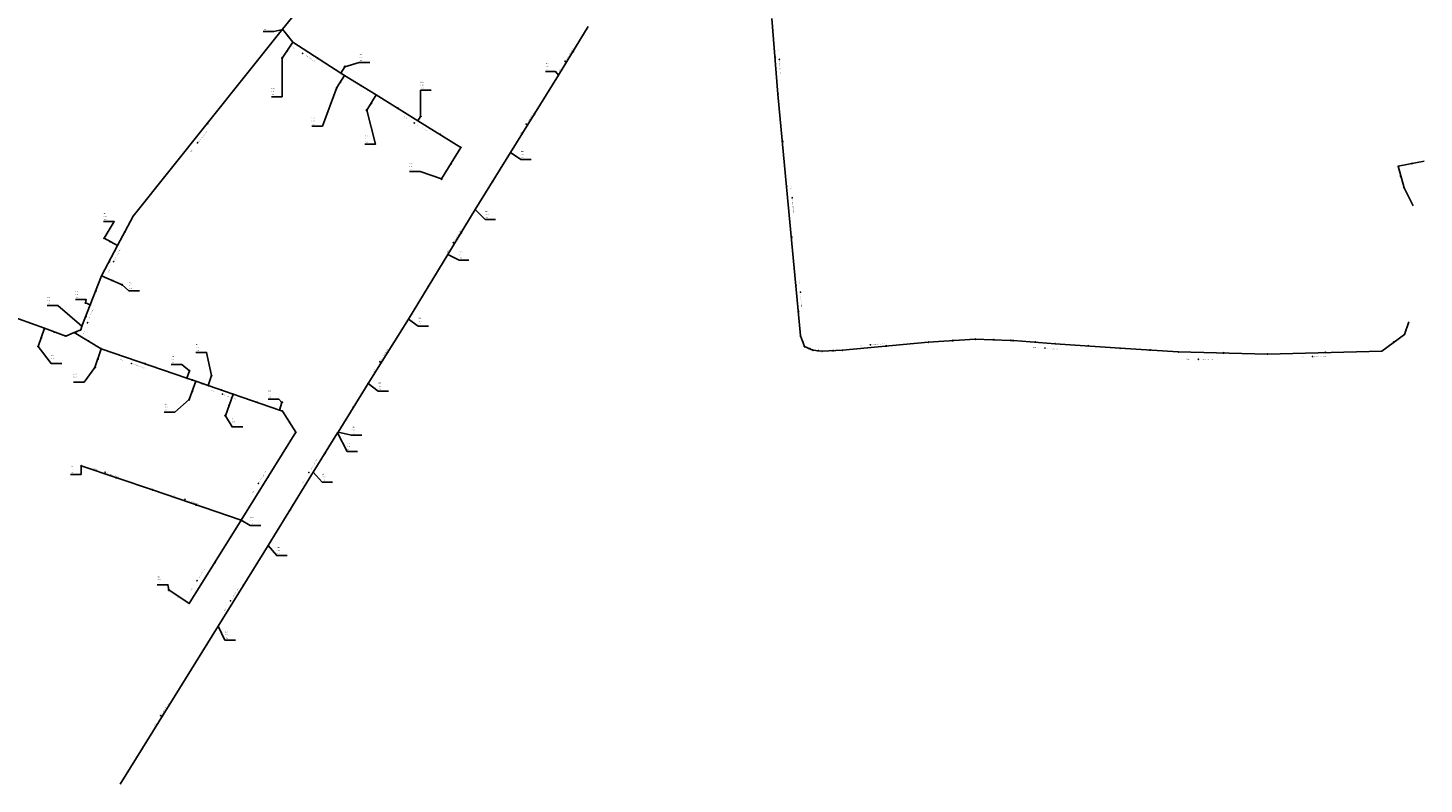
# Model space of a CAD drawing. Extents: x 2409492 to 2410491, y 5786567 to 5787215.
# Tile 2 of 3: x 2409882 to 2410491, y 5786567 to 5786897. Entities that reach past the tile are written whole.
import ezdxf

# ---------------------------------------------------------------- set-up
doc = ezdxf.new("R2010")
doc.units = 0
for name, color, linetype in [('DRUCK-DECKELH', 240, 'Continuous'), ('DRUCK-FLUßRICH', 240, 'Continuous'), ('DRUCK-HALTUNGE', 240, 'Continuous'), ('DRUCK-ROHRD-M', 240, 'Continuous'), ('DRUCK-ROHRMAT', 240, 'Continuous'), ('DRUCK-SCHACHTN', 240, 'Continuous'), ('DRUCK-SCHAECHT', 240, 'Continuous'), ('DRUCK-SOHLENH', 240, 'Continuous'), ('LINIE-TOP', 2, 'Continuous'), ('R-FLUßRBICHTUNG', 170, 'Continuous'), ('R-ROHRD', 170, 'Continuous')]:
    doc.layers.add(name, color=color, linetype=linetype)
doc.styles.add('SIMPLEX', font='CONTINUOUS')

# ---------------------------------------------------------------- blocks, each defined once
blk = doc.blocks.new('140')
at = {"layer": 'R-FLUßRBICHTUNG'}
for points in [[(0, 0, 0), (6.9, 1, 0), (7, 0, 0), (0, 0, 0)], [(0.141, 0, 0), (0.165, 0.024, 0)], [(0.331, 0.048, 0), (0.283, 0, 0)], [(0.424, 0, 0), (0.496, 0.072, 0)], [(0.662, 0.096, 0), (0.566, 0, 0)], [(0.707, 0, 0), (0.827, 0.12, 0)], [(0.992, 0.144, 0), (0.849, 0, 0)], [(0.99, 0, 0), (1.158, 0.168, 0)], [(1.323, 0.192, 0), (1.131, 0, 0)], [(1.273, 0, 0), (1.489, 0.216, 0)], [(1.654, 0.24, 0), (1.414, 0, 0)], [(1.556, 0, 0), (1.819, 0.264, 0)], [(1.985, 0.288, 0), (1.697, 0, 0)], [(1.838, 0, 0), (2.15, 0.312, 0)], [(2.315, 0.336, 0), (1.98, 0, 0)], [(2.121, 0, 0), (2.481, 0.36, 0)], [(2.646, 0.384, 0), (2.263, 0, 0)], [(2.404, 0, 0), (2.812, 0.407, 0)], [(2.977, 0.431, 0), (2.546, 0, 0)], [(2.687, 0, 0), (3.142, 0.455, 0)], [(3.308, 0.479, 0), (2.828, 0, 0)], [(2.97, 0, 0), (3.473, 0.503, 0)], [(3.639, 0.527, 0), (3.111, 0, 0)], [(3.253, 0, 0), (3.804, 0.551, 0)], [(3.969, 0.575, 0), (3.394, 0, 0)], [(3.536, 0, 0), (4.135, 0.599, 0)], [(4.3, 0.623, 0), (3.677, 0, 0)], [(3.818, 0, 0), (4.466, 0.647, 0)], [(4.631, 0.671, 0), (3.96, 0, 0)], [(4.101, 0, 0), (4.796, 0.695, 0)], [(4.962, 0.719, 0), (4.243, 0, 0)], [(4.384, 0, 0), (5.127, 0.743, 0)], [(5.293, 0.767, 0), (4.525, 0, 0)], [(4.667, 0, 0), (5.458, 0.791, 0)], [(5.623, 0.815, 0), (4.808, 0, 0)], [(4.95, 0, 0), (5.789, 0.839, 0)], [(5.954, 0.863, 0), (5.091, 0, 0)], [(5.233, 0, 0), (6.119, 0.887, 0)], [(6.285, 0.911, 0), (5.374, 0, 0)], [(5.515, 0, 0), (6.45, 0.935, 0)], [(6.616, 0.959, 0), (5.657, 0, 0)], [(5.798, 0, 0), (6.781, 0.983, 0)], [(6.904, 0.964, 0), (5.94, 0, 0)], [(6.081, 0, 0), (6.916, 0.835, 0)], [(6.929, 0.707, 0), (6.223, 0, 0)], [(6.364, 0, 0), (6.942, 0.578, 0)], [(6.955, 0.45, 0), (6.505, 0, 0)], [(6.647, 0, 0), (6.968, 0.321, 0)], [(6.981, 0.193, 0), (6.788, 0, 0)], [(6.93, 0, 0), (6.994, 0.064, 0)]]:
    blk.add_polyline3d(points, dxfattribs=at)
blk = doc.blocks.new('147')
at = {"linetype": 'Continuous'}
blk.add_circle((0, 0), 1.25, dxfattribs=at)
at = {"layer": 'R-ROHRD'}
blk.add_polyline3d([(-1.25, -1.25, 0), (1.25, 1.25, 0)], dxfattribs=at)
blk = doc.blocks.new('1002')
at = {"linetype": 'Continuous'}
for start, end in [(359.999977, 180.000023), (29.999995, 90.000023), (180.000023, 359.999977), (210.000012, 269.999977)]:
    blk.add_arc((0, 0), 2.5, start, end, dxfattribs=at)
at = {"layer": 'DRUCK-SCHAECHT'}
for points in [[(0, 2.5, 0), (0, -2.5, 0)], [(2.165, 1.25, 0), (0, 1.25, 0), (0, 2.5, 0)], [(-2.165, -1.25, 0), (0, -1.25, 0), (0, -2.5, 0)]]:
    blk.add_polyline3d(points, dxfattribs=at)
blk = doc.blocks.new('1008')
at = {"linetype": 'Continuous'}
for start, end in [(359.99995, 180.00005), (180.00005, 359.99995)]:
    blk.add_arc((0, 0), 1.25, start, end, dxfattribs=at)
blk = doc.blocks.new('122')
at = {"linetype": 'Continuous'}
blk.add_circle((0, 0), 1.25, dxfattribs=at)

msp = doc.modelspace()

# ---------------------------------------------------------------- linework, layer by layer
at = {"layer": 'DRUCK-HALTUNGE'}
for points in [[(2409993.12, 5786896.21, 0), (2410002.92, 5786908.23, 0)], [(2409928.03, 5786814.74, 0), (2409993.12, 5786896.21, 0)], [(2409997.62, 5786890.59, 0), (2409993.12, 5786896.21, 0)], [(2409993.37, 5786896.06, 0), (2409993.12, 5786896.21, 0)], [(2410113.49, 5786876.28, 0), (2410126.43, 5786897.4, 0)], [(2410209.06, 5786867.92, 0), (2410206.39, 5786900.94, 0)], [(2409993.01, 5786883.66, 0), (2409997.62, 5786890.59, 0)], [(2410018.61, 5786877.02, 0), (2409997.62, 5786890.59, 0)], [(2410020.35, 5786879.89, 0), (2410018.61, 5786877.02, 0)], [(2410020.13, 5786876.09, 0), (2410018.61, 5786877.02, 0)], [(2410016.89, 5786870.79, 0), (2410020.13, 5786876.09, 0)], [(2410033.92, 5786867.6, 0), (2410020.13, 5786876.09, 0)], [(2410092.58, 5786842.53, 0), (2410113.49, 5786876.28, 0)], [(2410029.85, 5786860.95, 0), (2410033.92, 5786867.6, 0)], [(2410052.21, 5786856.34, 0), (2410033.92, 5786867.6, 0)], [(2410212.85, 5786827.55, 0), (2410209.06, 5786867.92, 0)], [(2410053.36, 5786858.2, 0), (2410052.21, 5786856.34, 0)], [(2410070.9, 5786844.74, 0), (2410052.21, 5786856.34, 0)], [(2410062.48, 5786830.99, 0), (2410070.9, 5786844.74, 0)], [(2410077.12, 5786817.68, 0), (2410092.58, 5786842.53, 0)], [(2410490.63, 5786838.73, 0), (2410479.39, 5786836.5, 0)], [(2410479.39, 5786836.5, 0), (2410481.9, 5786827.09, 0)], [(2410216.93, 5786784.45, 0), (2410212.85, 5786827.55, 0)], [(2410481.9, 5786827.09, 0), (2410485.92, 5786819.25, 0)], [(2410065.25, 5786798.02, 0), (2410077.12, 5786817.68, 0)], [(2409921.34, 5786802.01, 0), (2409928.03, 5786814.74, 0)], [(2409915.48, 5786805.16, 0), (2409921.34, 5786802.01, 0)], [(2409914.35, 5786788.7, 0), (2409921.34, 5786802.01, 0)], [(2410048.06, 5786769.89, 0), (2410065.25, 5786798.02, 0)], [(2409907.39, 5786776.94, 0), (2409909.43, 5786776.14, 0), (2409914.35, 5786788.7, 0)], [(2409923.34, 5786784.82, 0), (2409914.35, 5786788.7, 0)], [(2410218.88, 5786762.56, 0), (2410216.93, 5786784.45, 0)], [(2409866.59, 5786774.02, 0), (2409889.42, 5786765.88, 0)], [(2409905.22, 5786765.17, 0), (2409905.78, 5786766.83, 0), (2409909.43, 5786776.14, 0)], [(2410030.48, 5786741.82, 0), (2410048.06, 5786769.89, 0)], [(2410483.96, 5786768.76, 0), (2410482.04, 5786763.2, 0)], [(2409886.7, 5786758, 0), (2409889.42, 5786765.88, 0)], [(2409889.42, 5786765.88, 0), (2409898.72, 5786762.49, 0)], [(2409898.72, 5786762.49, 0), (2409902.45, 5786764.03, 0), (2409905.22, 5786765.17, 0)], [(2409914.22, 5786756.94, 0), (2409902.45, 5786764.03, 0)], [(2410220.59, 5786757.9, 0), (2410218.88, 5786762.56, 0)], [(2410482.04, 5786763.2, 0), (2410472.21, 5786755.94, 0)], [(2409911.46, 5786748.84, 0), (2409914.22, 5786756.94, 0)], [(2409952.6, 5786747.36, 0), (2409951.55, 5786744.12, 0), (2409914.22, 5786756.94, 0)], [(2410224.31, 5786756.35, 0), (2410220.59, 5786757.9, 0)], [(2410228.32, 5786755.9, 0), (2410224.31, 5786756.35, 0)], [(2410237.24, 5786756.32, 0), (2410228.32, 5786755.9, 0)], [(2410274.6, 5786759.85, 0), (2410237.24, 5786756.32, 0)], [(2410295.04, 5786761.15, 0), (2410274.6, 5786759.85, 0)], [(2410310.38, 5786760.63, 0), (2410295.04, 5786761.15, 0)], [(2410311.69, 5786760.52, 0), (2410310.38, 5786760.63, 0)], [(2410329.91, 5786759.17, 0), (2410311.69, 5786760.52, 0)], [(2410358.16, 5786757.21, 0), (2410329.91, 5786759.17, 0)], [(2410383.52, 5786755.57, 0), (2410358.16, 5786757.21, 0)], [(2410422.44, 5786754.63, 0), (2410383.52, 5786755.57, 0)], [(2410472.21, 5786755.94, 0), (2410422.44, 5786754.63, 0)], [(2409955.34, 5786742.81, 0), (2409951.55, 5786744.12, 0)], [(2409962.28, 5786745.27, 0), (2409960.81, 5786740.93, 0), (2409955.34, 5786742.81, 0)], [(2409952.52, 5786734.85, 0), (2409955.34, 5786742.81, 0)], [(2409971.6, 5786737.23, 0), (2409960.81, 5786740.93, 0)], [(2409968.28, 5786727.79, 0), (2409971.6, 5786737.23, 0)], [(2409991.81, 5786730.24, 0), (2409971.6, 5786737.23, 0)], [(2410017.4, 5786720.58, 0), (2410030.48, 5786741.82, 0)], [(2409992.93, 5786733.6, 0), (2409991.81, 5786730.24, 0)], [(2409993.14, 5786729.77, 0), (2409991.81, 5786730.24, 0)], [(2409999.01, 5786720.57, 0), (2409993.14, 5786729.77, 0)], [(2409975.12, 5786682.26, 0), (2409999.01, 5786720.57, 0)], [(2410006.56, 5786703.13, 0), (2410017.17, 5786720.31, 0)], [(2410017.17, 5786720.31, 0), (2410017.4, 5786720.58, 0)], [(2409905.5, 5786705.9, 0), (2409936.48, 5786695.48, 0)], [(2409986.92, 5786671.23, 0), (2410006.56, 5786703.13, 0)], [(2409936.48, 5786695.48, 0), (2409975.12, 5786682.26, 0)], [(2409952.56, 5786646.02, 0), (2409975.12, 5786682.26, 0)], [(2409965.15, 5786636.03, 0), (2409986.92, 5786671.23, 0)], [(2409943.66, 5786651.85, 0), (2409952.56, 5786646.02, 0)], [(2409922.49, 5786567.26, 0), (2409965.15, 5786636.03, 0)]]:
    msp.add_polyline3d(points, dxfattribs=at)
at = {"layer": 'DRUCK-SCHACHTN'}
for points in [[(2409993.37, 5786896.06, 0), (2409989.437, 5786895.263, 0), (2409984.802, 5786895.263, 0)], [(2409993.01, 5786883.66, 0), (2409992.973, 5786866.831, 0), (2409988.338, 5786866.831, 0)], [(2410020.35, 5786879.89, 0), (2410026.624, 5786881.747, 0), (2410031.259, 5786881.747, 0)], [(2410113.49, 5786876.28, 0), (2410112.191, 5786877.773, 0), (2410107.826, 5786877.773, 0)], [(2410016.89, 5786870.79, 0), (2410010.534, 5786854.033, 0), (2410005.899, 5786854.033, 0)], [(2410053.36, 5786858.2, 0), (2410053.373, 5786869.651, 0), (2410058.008, 5786869.651, 0)], [(2410029.85, 5786860.95, 0), (2410033.752, 5786846.189, 0), (2410029.117, 5786846.189, 0)], [(2410092.58, 5786842.53, 0), (2410097.056, 5786839.4, 0), (2410101.511, 5786839.4, 0)], [(2410062.48, 5786830.99, 0), (2410053.105, 5786834.258, 0), (2410048.47, 5786834.258, 0)], [(2410077.12, 5786817.68, 0), (2410081.511, 5786813.253, 0), (2410085.966, 5786813.253, 0)], [(2409915.48, 5786805.16, 0), (2409919.84, 5786812.434, 0), (2409915.205, 5786812.434, 0)], [(2410065.25, 5786798.02, 0), (2410070.215, 5786795.644, 0), (2410074.4, 5786795.644, 0)], [(2409923.34, 5786784.82, 0), (2409926.252, 5786782.255, 0), (2409930.887, 5786782.255, 0)], [(2409905.78, 5786766.83, 0), (2409895.199, 5786775.862, 0), (2409890.564, 5786775.862, 0)], [(2409907.39, 5786776.94, 0), (2409907.553, 5786778.499, 0), (2409902.918, 5786778.499, 0)], [(2410048.06, 5786769.89, 0), (2410052.285, 5786766.758, 0), (2410056.74, 5786766.758, 0)], [(2409886.7, 5786758, 0), (2409892.307, 5786750.575, 0), (2409896.942, 5786750.575, 0)], [(2409962.28, 5786745.27, 0), (2409960.105, 5786755.349, 0), (2409955.47, 5786755.349, 0)], [(2409952.6, 5786747.36, 0), (2409949.269, 5786750.12, 0), (2409944.634, 5786750.12, 0)], [(2409911.46, 5786748.84, 0), (2409906.671, 5786742.398, 0), (2409902.036, 5786742.398, 0)], [(2410030.48, 5786741.82, 0), (2410034.86, 5786738.435, 0), (2410039.315, 5786738.435, 0)], [(2409952.52, 5786734.85, 0), (2409946.237, 5786729.371, 0), (2409941.602, 5786729.371, 0)], [(2409992.93, 5786733.6, 0), (2409991.621, 5786734.949, 0), (2409986.986, 5786734.949, 0)], [(2409968.28, 5786727.79, 0), (2409971.186, 5786722.935, 0), (2409975.821, 5786722.935, 0)], [(2410017.17, 5786720.31, 0), (2410021.296, 5786712.247, 0), (2410025.841, 5786712.247, 0)], [(2410017.4, 5786720.58, 0), (2410023.228, 5786719.311, 0), (2410027.773, 5786719.311, 0)], [(2409905.5, 5786705.9, 0), (2409905.408, 5786702.234, 0), (2409900.773, 5786702.234, 0)], [(2410006.56, 5786703.13, 0), (2410010.509, 5786698.831, 0), (2410014.964, 5786698.831, 0)], [(2409975.12, 5786682.26, 0), (2409979.153, 5786679.961, 0), (2409983.788, 5786679.961, 0)], [(2409986.92, 5786671.23, 0), (2409990.699, 5786666.837, 0), (2409995.154, 5786666.837, 0)], [(2409943.66, 5786651.85, 0), (2409943.205, 5786654.105, 0), (2409938.57, 5786654.105, 0)], [(2409965.15, 5786636.03, 0), (2409968.113, 5786629.979, 0), (2409972.658, 5786629.979, 0)]]:
    msp.add_polyline3d(points, dxfattribs=at)

# ---------------------------------------------------------------- block references
at = {"layer": 'DRUCK-FLUßRICH', "xscale": 0.067, "yscale": 0.233}
for p, rotation in [((2409995.37, 5786893.4), 304.685), ((2409995.315, 5786887.125), 232.367), ((2410008.115, 5786883.805), 323.117), ((2410119.96, 5786886.84), 234.505), ((2410207.725, 5786884.43), 270.623), ((2410018.51, 5786873.44), 234.562), ((2410027.025, 5786871.845), 324.381), ((2410032.009, 5786864.209), 234.532), ((2410043.065, 5786861.97), 324.382), ((2410103.035, 5786859.405), 234.219), ((2409960.575, 5786855.475), 227.377), ((2410061.555, 5786850.54), 324.174), ((2410210.955, 5786847.735), 271.3629999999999), ((2410066.69, 5786837.865), 234.518), ((2410485.01, 5786837.615), 7.222000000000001), ((2410084.85, 5786830.105), 234.113), ((2410480.645, 5786831.795), 100.935), ((2409918.41, 5786803.585), 147.74), ((2409924.685, 5786808.375), 238.277), ((2410071.185, 5786807.85), 234.878), ((2410214.89, 5786806), 271.408), ((2409917.845, 5786795.355), 238.293), ((2409918.845, 5786786.76), 332.655), ((2409911.89, 5786782.42), 244.609), ((2410056.655, 5786783.955), 54.57099999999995), ((2410217.905, 5786773.505), 271.091), ((2409907.605, 5786771.485), 244.592), ((2409888.06, 5786761.94), 246.956), ((2409894.07, 5786764.185), 155.972), ((2409903.835, 5786764.6), 198.37), ((2409908.335, 5786760.485), 324.936), ((2410039.2, 5786755.85), 233.94), ((2410219.735, 5786760.23), 286.151), ((2410222.45, 5786757.125), 333.3799999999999), ((2410226.315, 5786756.125), 349.597), ((2410232.78, 5786756.11), 358.696), ((2410255.92, 5786758.085), 1.398), ((2410284.82, 5786760.5), 359.639), ((2410302.71, 5786760.89), 354.059), ((2410320.8, 5786759.845), 351.762), ((2410344.035, 5786758.19), 352.031), ((2410370.84, 5786756.39), 352.3), ((2410402.98, 5786755.1), 354.616), ((2410447.325, 5786755.285), 357.508), ((2410477.125, 5786759.57), 32.448), ((2409912.84, 5786752.89), 247.1840000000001), ((2409932.885, 5786750.53), 337.046), ((2409953.445, 5786743.465), 336.932), ((2409953.93, 5786738.83), 246.492), ((2409958.075, 5786741.87), 337.033), ((2409966.205, 5786739.08), 337.073), ((2409969.94, 5786732.51), 246.623), ((2409981.705, 5786733.735), 336.921), ((2410023.94, 5786731.2), 54.37400000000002), ((2409996.075, 5786725.17), 298.54), ((2410011.865, 5786711.72), 234.301), ((2409920.99, 5786700.69), 157.41), ((2409987.065, 5786701.415), 234.052), ((2409955.8, 5786688.87), 157.113), ((2409996.74, 5786687.18), 234.38), ((2409963.84, 5786664.14), 234.097), ((2409976.035, 5786653.63), 54.26500000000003), ((2409948.11, 5786648.935), 142.773), ((2409943.82, 5786601.645), 54.18800000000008)]:
    msp.add_blockref('140', p, dxfattribs=dict(at, rotation=rotation))
at = {"layer": 'DRUCK-ROHRD-M', "xscale": 0.067, "yscale": 0.067}
for p, rotation in [((2410001.953, 5786885.709), 327.13), ((2410209.723, 5786883.063), 274.619), ((2410116.304, 5786882.29), 58.49699999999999), ((2410050.56, 5786855.372), 328.398), ((2410099.404, 5786854.851), 58.24699999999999), ((2409956.152, 5786846.735), 51.383), ((2410215.27, 5786822.757), 275.445), ((2410067.604, 5786803.271), 58.869), ((2409919.597, 5786794.927), 62.25999999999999), ((2410218.878, 5786781.637), 275.225), ((2409908.236, 5786768.328), 68.592), ((2410249.364, 5786758.695), 5.382), ((2410325.443, 5786757.248), 355.7940000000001), ((2409927.441, 5786750.553), 341.051), ((2410035.603, 5786751.335), 57.96500000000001), ((2410392.295, 5786752.383), 358.617), ((2410442.034, 5786753.591), 1.507), ((2409967.016, 5786737.196), 341.0649999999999), ((2409915.891, 5786703.183), 341.4100000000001), ((2410004.655, 5786703.045), 58.32400000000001), ((2409982.665, 5786698.315), 58.091), ((2409950.687, 5786691.408), 341.1349999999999), ((2409955.903, 5786655.853), 58.11800000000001), ((2409970.509, 5786647.145), 58.241), ((2409940.124, 5786597.104), 58.201)]:
    msp.add_blockref('147', p, dxfattribs=dict(at, rotation=rotation))
at = {"layer": 'DRUCK-SCHAECHT', "xscale": 0.083, "yscale": 0.083, "rotation": 0.5}
for name, p in [('1008', (2409993.12, 5786896.21)), ('122', (2409993.37, 5786896.06)), ('1008', (2409997.62, 5786890.59)), ('1002', (2409993.01, 5786883.66)), ('1008', (2410018.61, 5786877.02)), ('1002', (2410020.35, 5786879.89)), ('1002', (2410016.89, 5786870.79)), ('1008', (2410020.13, 5786876.09)), ('1008', (2410113.49, 5786876.28)), ('1008', (2410033.92, 5786867.6)), ('1008', (2410209.06, 5786867.92)), ('1002', (2410029.85, 5786860.95)), ('1008', (2410052.21, 5786856.34)), ('1002', (2410053.36, 5786858.2)), ('1008', (2410070.9, 5786844.74)), ('1008', (2410092.58, 5786842.53)), ('1008', (2410479.39, 5786836.5)), ('1002', (2410062.48, 5786830.99)), ('1008', (2410212.85, 5786827.55)), ('1008', (2410481.9, 5786827.09)), ('1008', (2410077.12, 5786817.68)), ('1008', (2409928.03, 5786814.74)), ('1002', (2409915.48, 5786805.16)), ('1008', (2409921.34, 5786802.01)), ('1008', (2410065.25, 5786798.02)), ('1008', (2409914.35, 5786788.7)), ('1002', (2409923.34, 5786784.82)), ('1008', (2410216.93, 5786784.45)), ('1002', (2409907.39, 5786776.94)), ('1008', (2409909.43, 5786776.14)), ('1008', (2410048.06, 5786769.89)), ('1008', (2409889.42, 5786765.88)), ('1008', (2409898.72, 5786762.49)), ('1008', (2409902.45, 5786764.03)), ('1008', (2409905.22, 5786765.17)), ('122', (2409905.78, 5786766.83)), ('1008', (2410218.88, 5786762.56)), ('1008', (2410295.04, 5786761.15)), ('1008', (2410482.04, 5786763.2)), ('1002', (2409886.7, 5786758)), ('1008', (2409914.22, 5786756.94)), ('1008', (2410220.59, 5786757.9)), ('1008', (2410224.31, 5786756.35)), ('1008', (2410228.32, 5786755.9)), ('1008', (2410237.24, 5786756.32)), ('1008', (2410274.6, 5786759.85)), ('1008', (2410310.38, 5786760.63)), ('1008', (2410311.69, 5786760.52)), ('1008', (2410329.91, 5786759.17)), ('1008', (2410358.16, 5786757.21)), ('1008', (2410383.52, 5786755.57)), ('1008', (2410472.21, 5786755.94)), ('1002', (2409911.46, 5786748.84)), ('1008', (2410422.44, 5786754.63)), ('1008', (2409951.55, 5786744.12)), ('1002', (2409952.6, 5786747.36)), ('1002', (2409962.28, 5786745.27)), ('1008', (2409955.34, 5786742.81)), ('1008', (2409960.81, 5786740.93)), ('1008', (2409971.6, 5786737.23)), ('1008', (2410030.48, 5786741.82)), ('1002', (2409952.52, 5786734.85)), ('1002', (2409992.93, 5786733.6)), ('1002', (2409968.28, 5786727.79)), ('1008', (2409991.81, 5786730.24)), ('1008', (2409993.14, 5786729.77)), ('1008', (2409999.01, 5786720.57)), ('1008', (2410017.17, 5786720.31)), ('1008', (2410017.4, 5786720.58)), ('1002', (2409905.5, 5786705.9)), ('1008', (2410006.56, 5786703.13)), ('1008', (2409936.48, 5786695.48)), ('1008', (2409975.12, 5786682.26)), ('1008', (2409986.92, 5786671.23)), ('1002', (2409943.66, 5786651.85)), ('1008', (2409952.56, 5786646.02)), ('1008', (2409965.15, 5786636.03))]:
    msp.add_blockref(name, p, dxfattribs=at)
at = {"layer": 'LINIE-TOP', "xscale": 0.067}
for name, p, yscale, rotation in [('140', (2409995.315, 5786887.125), 0.233, 232.367), ('140', (2410018.51, 5786873.44), 0.233, 234.562), ('140', (2410032.009, 5786864.209), 0.233, 234.532), ('140', (2410066.69, 5786837.865), 0.233, 234.518), ('140', (2409918.41, 5786803.585), 0.233, 147.74), ('140', (2409918.845, 5786786.76), 0.233, 332.655), ('140', (2409888.06, 5786761.94), 0.233, 246.956), ('140', (2409912.84, 5786752.89), 0.233, 247.1840000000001), ('140', (2409953.93, 5786738.83), 0.233, 246.492), ('140', (2409969.94, 5786732.51), 0.233, 246.623), ('147', (2409915.891, 5786703.183), 0.067, 341.4100000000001), ('140', (2409920.99, 5786700.69), 0.233, 157.41), ('147', (2409950.687, 5786691.408), 0.067, 341.1349999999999), ('140', (2409955.8, 5786688.87), 0.233, 157.113), ('140', (2409948.11, 5786648.935), 0.233, 142.773)]:
    msp.add_blockref(name, p, dxfattribs=dict(at, yscale=yscale, rotation=rotation))

# ---------------------------------------------------------------- texts
at = {"layer": 'DRUCK-DECKELH', "linetype": 'Continuous', "style": 'SIMPLEX'}
for p in [(2410026.624, 5786883.797), (2410107.826, 5786879.823), (2410053.373, 5786871.701), (2409988.338, 5786868.881), (2410005.899, 5786856.083), (2410029.117, 5786848.239), (2410097.056, 5786841.45), (2410048.47, 5786836.308), (2409915.205, 5786814.484), (2410081.511, 5786815.303), (2410070.215, 5786797.694), (2409902.918, 5786780.549), (2409926.252, 5786784.305), (2409890.564, 5786777.912), (2410052.285, 5786768.808), (2409955.47, 5786757.399), (2409892.307, 5786752.625), (2409944.634, 5786752.17), (2409902.036, 5786744.448), (2409986.986, 5786736.999), (2410034.86, 5786740.485), (2409941.602, 5786731.421), (2409971.186, 5786724.985), (2410023.228, 5786721.361), (2410021.296, 5786714.297), (2409900.773, 5786704.284), (2410010.509, 5786700.881), (2409979.153, 5786682.011), (2409990.699, 5786668.887), (2409938.57, 5786656.155), (2409968.113, 5786632.029)]:
    msp.add_text('D  0,00', height=0.3, dxfattribs=at).set_placement(p)
at = {"layer": 'DRUCK-ROHRMAT', "linetype": 'Continuous', "style": 'SIMPLEX'}
for s, rotation, p in [('PE-HD', 327.13, (2409997.479, 5786888.352)), ('a =   63 mm x  5.8 mm  PN 10', 327.13, (2410002.51, 5786885.1)), ('a =  315 mm x 28.7 mm  PN 10', 58.497, (2410116.899, 5786882.862)), ('PE-HD', 274.619, (2410209.095, 5786888.228)), ('PE-HD', 58.497, (2410113.768, 5786877.748)), ('a =   63 mm x  5.8 mm  PN 10', 274.619, (2410209.58, 5786882.249)), ('a =  315 mm x 28.7 mm  PN 10', 58.247, (2410100.001, 5786855.421)), ('PE-HD', 328.398, (2410046.029, 5786857.916)), ('a =   63 mm x  5.8 mm  PN 10', 328.398, (2410051.131, 5786854.776)), ('a =   63 mm x  5.8 mm  PN 10', 51.383, (2409956.814, 5786847.23)), ('PE-HD', 58.247, (2410096.853, 5786850.318)), ('PE-HD', 51.383, (2409953.071, 5786842.544)), ('PE-HD', 275.445, (2410214.567, 5786827.911)), ('a =   63 mm x  5.8 mm  PN 10', 275.445, (2410215.138, 5786821.94)), ('a =  315 mm x 28.7 mm  PN 10', 58.869, (2410068.197, 5786803.846)), ('a =   63 mm x  5.8 mm  PN 10', 62.26, (2409920.155, 5786795.538)), ('PE-HD', 58.869, (2410065.087, 5786798.718)), ('PE-HD', 62.26, (2409917.362, 5786790.229)), ('PE-HD', 275.225, (2410218.195, 5786786.796)), ('a =   63 mm x  5.8 mm  PN 10', 275.225, (2410218.743, 5786780.822)), ('a =   63 mm x  5.8 mm  PN 10', 68.592, (2409908.722, 5786768.995)), ('PE-HD', 68.592, (2409906.532, 5786763.412)), ('a =  315 mm x 28.7 mm  PN 10', 57.965, (2410036.203, 5786751.903)), ('PE-HD', 5.382, (2410244.208, 5786758)), ('a =   63 mm x  5.8 mm  PN 10', 5.382, (2410250.181, 5786758.562)), ('PE-HD', 355.794, (2410320.242, 5786757.421)), ('a =   63 mm x  5.8 mm  PN 10', 355.794, (2410326.225, 5786756.98)), ('PE-HD', 341.051, (2409922.461, 5786752.042)), ('a =   63 mm x  5.8 mm  PN 10', 341.051, (2409928.129, 5786750.097)), ('PE-HD', 358.617, (2410387.094, 5786752.299)), ('a =   63 mm x  5.8 mm  PN 10', 358.617, (2410393.09, 5786752.155)), ('PE-HD', 1.507, (2410436.842, 5786753.246)), ('a =   63 mm x  5.8 mm  PN 10', 1.507, (2410442.838, 5786753.403)), ('PE-HD', 57.965, (2410033.032, 5786746.813)), ('PE-HD', 341.065, (2409962.036, 5786738.683)), ('a =   63 mm x  5.8 mm  PN 10', 341.065, (2409967.705, 5786736.739)), ('a =  250 mm x 22.8 mm  PN 10', 58.324, (2410005.252, 5786703.616)), ('PE-HD', 341.41, (2409910.901, 5786704.641)), ('a =   63 mm x  5.8 mm  PN 10', 341.41, (2409916.581, 5786702.731)), ('a =   63 mm x  5.8 mm  PN 10', 58.091, (2409983.266, 5786698.884)), ('PE-HD', 58.091, (2409980.094, 5786693.793)), ('PE-HD', 58.324, (2410002.104, 5786698.51)), ('PE-HD', 341.135, (2409945.704, 5786692.889)), ('a =   63 mm x  5.8 mm  PN 10', 341.135, (2409951.375, 5786690.951)), ('a =   63 mm x  5.8 mm  PN 10', 58.118, (2409956.504, 5786656.422)), ('PE-HD', 58.118, (2409953.327, 5786651.331)), ('a =  250 mm x 22.8 mm  PN 10', 58.241, (2409971.109, 5786647.714)), ('PE-HD', 58.241, (2409967.942, 5786642.616)), ('a =  250 mm x 22.8 mm  PN 10', 58.201, (2409940.722, 5786597.673)), ('PE-HD', 58.201, (2409937.566, 5786592.575))]:
    msp.add_text(s, height=0.3, rotation=rotation, dxfattribs=at).set_placement(p)
at = {"layer": 'DRUCK-SCHACHTN', "linetype": 'Continuous', "style": 'SIMPLEX'}
for s, p in [('7041', (2410026.624, 5786885.047)), ('7008', (2410107.826, 5786881.073)), ('5018', (2410053.373, 5786872.951)), ('7043', (2409988.338, 5786870.131)), ('5022', (2410005.899, 5786857.333)), ('5020', (2410029.117, 5786849.489)), ('5001', (2410097.056, 5786842.7)), ('5016', (2410048.47, 5786837.558)), ('6045', (2409915.205, 5786815.734)), ('5002', (2410081.511, 5786816.553)), ('5003', (2410070.215, 5786798.944)), ('6043', (2409926.252, 5786785.555)), ('6040', (2409890.564, 5786779.162)), ('6041', (2409902.918, 5786781.799)), ('5004', (2410052.285, 5786770.058)), ('6054', (2409955.47, 5786758.649)), ('6035', (2409892.307, 5786753.875)), ('6050', (2409944.634, 5786753.42)), ('6048', (2409902.036, 5786745.698)), ('5012', (2409986.986, 5786738.249)), ('5005', (2410034.86, 5786741.735)), ('6052', (2409941.602, 5786732.671)), ('5014', (2409971.186, 5786726.235)), ('5009', (2410023.228, 5786722.611)), ('5010', (2410021.296, 5786715.547)), ('6060', (2409900.773, 5786705.534)), ('5006', (2410010.509, 5786702.131)), ('5048', (2409979.153, 5786683.261)), ('5007', (2409990.699, 5786670.137)), ('6056', (2409938.57, 5786657.405)), ('5008', (2409968.113, 5786633.279))]:
    msp.add_text(s, height=0.416, dxfattribs=at).set_placement(p)
at = {"layer": 'DRUCK-SOHLENH', "linetype": 'Continuous', "style": 'SIMPLEX'}
for s, p in [('   0,00', (2409984.802, 5786896.063)), ('   0,00', (2410026.624, 5786882.547)), ('  50.20', (2410107.826, 5786878.573)), ('   0,00', (2410053.373, 5786870.451)), ('   0,00', (2409988.338, 5786867.631)), ('   0,00', (2410005.899, 5786854.833)), ('   0,00', (2410029.117, 5786846.989)), ('  50.45', (2410097.056, 5786840.2)), ('   0,00', (2410048.47, 5786835.058)), ('   0,00', (2409915.205, 5786813.234)), ('  50.49', (2410081.511, 5786814.053)), ('  50.51', (2410070.215, 5786796.444)), ('   0,00', (2409902.918, 5786779.299)), ('   0,00', (2409926.252, 5786783.055)), ('   0,00', (2409890.564, 5786776.662)), ('  50.45', (2410052.285, 5786767.558)), ('   0,00', (2409955.47, 5786756.149)), ('   0,00', (2409892.307, 5786751.375)), ('   0,00', (2409944.634, 5786750.92)), ('   0,00', (2409902.036, 5786743.198)), ('  50.47', (2410034.86, 5786739.235)), ('   0,00', (2409986.986, 5786735.749)), ('   0,00', (2409941.602, 5786730.171)), ('   0,00', (2409971.186, 5786723.735)), ('  50.44', (2410023.228, 5786720.111)), ('  50.44', (2410021.296, 5786713.047)), ('   0,00', (2409900.773, 5786703.034)), ('  50.45', (2410010.509, 5786699.631)), ('   0,00', (2409979.153, 5786680.761)), ('  50.47', (2409990.699, 5786667.637)), ('   0,00', (2409938.57, 5786654.905)), ('  50.44', (2409968.113, 5786630.779))]:
    msp.add_text(s, height=0.3, dxfattribs=at).set_placement(p)
at = {"layer": 'LINIE-TOP', "linetype": 'Continuous', "style": 'SIMPLEX'}
for s, rotation, p in [('PE-HD', 341.41, (2409910.901, 5786704.641)), ('a =   63 mm x  5.8 mm  PN 10', 341.41, (2409916.581, 5786702.731)), ('PE-HD', 341.135, (2409945.704, 5786692.889)), ('a =   63 mm x  5.8 mm  PN 10', 341.135, (2409951.375, 5786690.951))]:
    msp.add_text(s, height=0.3, rotation=rotation, dxfattribs=at).set_placement(p)

doc.saveas('drawing.dxf')
